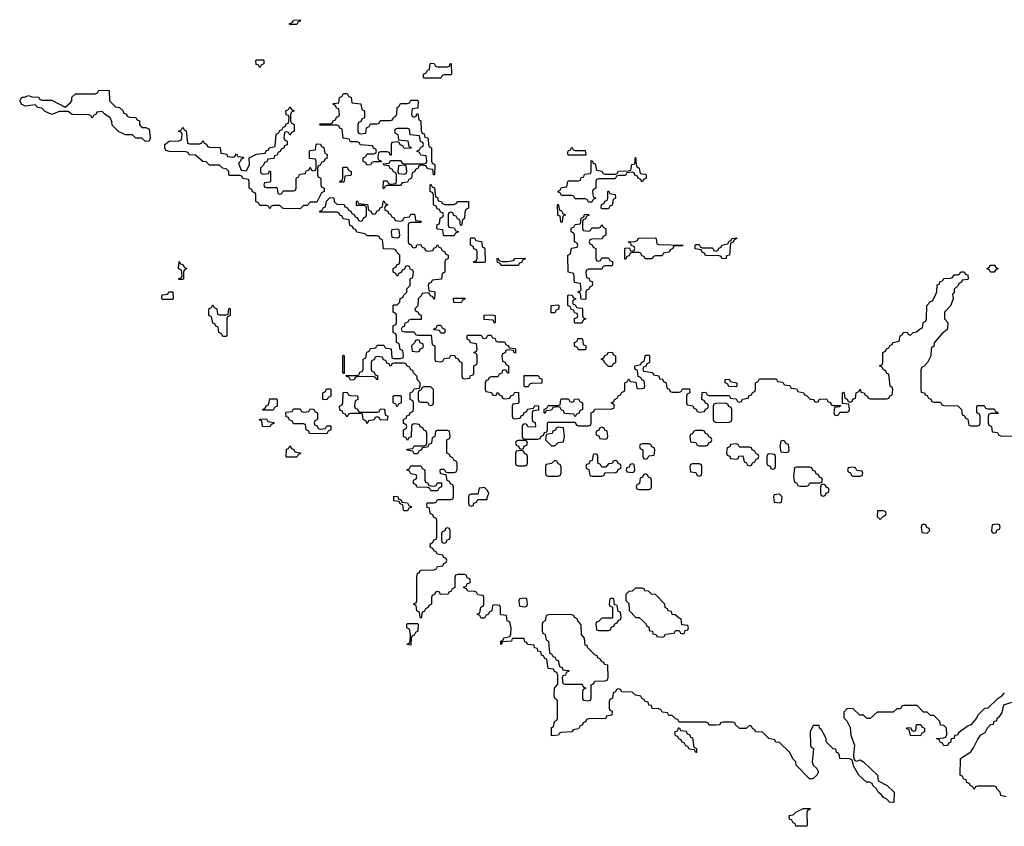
# Model space of a CAD drawing. Header units: inches. Extents: x 2777885 to 2884230, y 684484 to 829189.
# Tile 137 of 239: x 2813158 to 2819030, y 783866 to 788674. Entities that reach past the tile are written whole.
import ezdxf

# ---------------------------------------------------------------- set-up
doc = ezdxf.new("R2010")
doc.units = ezdxf.units.IN
doc.header["$MEASUREMENT"] = 0
doc.layers.add('C8718', color=7, linetype='Continuous')

msp = doc.modelspace()

# ---------------------------------------------------------------- linework, layer by layer
at = {"layer": 'C8718', "color": 6}
for points in [[(2814770, 788646), (2814766, 788650), (2814782, 788658), (2814790, 788672), (2814830, 788674), (2814830, 788666), (2814818, 788662), (2814810, 788646)], [(2814590, 788388), (2814582, 788402), (2814567.3, 788407.3), (2814566, 788430), (2814570, 788434), (2814610, 788434), (2814614, 788430), (2814614, 788410), (2814598, 788402)], [(2815650, 788394), (2815710, 788394), (2815722, 788398), (2815726, 788410), (2815732, 788412), (2815734, 788350), (2815730, 788346), (2815690, 788346), (2815678, 788342), (2815670, 788326), (2815570, 788326), (2815566, 788330), (2815566, 788350), (2815582, 788358), (2815590, 788374), (2815602, 788378), (2815606, 788410), (2815610, 788414), (2815630, 788412), (2815638, 788398)], [(2813908.4, 787948.4), (2813887.3, 787967.3), (2813850, 787968), (2813830, 787988), (2813790, 787988), (2813747.3, 788007.3), (2813710, 788046), (2813707.3, 788067.3), (2813698, 788090), (2813666, 788110), (2813650, 788126), (2813618, 788122), (2813614, 788110), (2813598, 788102), (2813590, 788088), (2813582, 788102), (2813570, 788106), (2813470, 788108.7), (2813447.3, 788127.3), (2813392.7, 788127.3), (2813350, 788108), (2813310, 788126), (2813290, 788146), (2813266, 788150), (2813250, 788166), (2813190, 788158), (2813170, 788168), (2813158, 788190), (2813170, 788212), (2813187.3, 788212.7), (2813210, 788222), (2813230, 788214), (2813271.6, 788211.6), (2813278, 788198), (2813290, 788194), (2813350, 788194), (2813430, 788152), (2813460.4, 788179.6), (2813468, 788190), (2813468.4, 788211.6), (2813490, 788232), (2813607.3, 788232.7), (2813622, 788238), (2813630, 788254), (2813691.6, 788251.6), (2813694, 788190), (2813730, 788154), (2813754, 788150), (2813772.7, 788132.7), (2813778, 788118), (2813794, 788110), (2813798, 788098), (2813812.7, 788092.7), (2813851.6, 788091.6), (2813858, 788078), (2813871.6, 788071.6), (2813872, 788050), (2813879.6, 788039.6), (2813890, 788032), (2813910, 788031.3), (2813930, 788022), (2813935.5, 787970), (2813930, 787949)], [(2815190, 787994), (2815222, 787998), (2815226, 788030), (2815242, 788038), (2815250, 788054), (2815290, 788054), (2815302, 788058), (2815306, 788070), (2815312.7, 788072.7), (2815370, 788074), (2815382, 788078), (2815388, 788092), (2815402, 788098), (2815407.3, 788112.7), (2815408.4, 788151.6), (2815422, 788158), (2815430, 788174), (2815470, 788174), (2815482, 788178), (2815490, 788194), (2815530, 788194), (2815534, 788190), (2815532.7, 788147.3), (2815498, 788142), (2815494, 788110), (2815498, 788098), (2815510, 788094), (2815522, 788098), (2815527.3, 788112.7), (2815532.7, 788112.7), (2815538, 788078), (2815551.1, 788071.1), (2815552.7, 788012.7), (2815558, 787998), (2815570, 787994), (2815574, 787974), (2815591.3, 787970), (2815598, 787918), (2815614, 787910), (2815614, 787830), (2815618, 787818), (2815634, 787810), (2815631.6, 787748.4), (2815626, 787750), (2815622, 787782), (2815590, 787786), (2815582, 787802), (2815550, 787806), (2815538, 787802), (2815534, 787790), (2815518, 787782), (2815512, 787768), (2815498, 787762), (2815494, 787730), (2815478, 787722), (2815470, 787706), (2815438, 787702), (2815430, 787686), (2815350, 787686), (2815338, 787682), (2815330, 787666), (2815326, 787670), (2815327.3, 787712.7), (2815350, 787714), (2815358, 787698), (2815370, 787694), (2815402, 787698), (2815406, 787710), (2815406, 787750), (2815402, 787762), (2815387.3, 787767.3), (2815382, 787782), (2815367.3, 787787.3), (2815362, 787802), (2815330, 787806), (2815326, 787814), (2815362, 787818), (2815370, 787834), (2815430, 787834), (2815438, 787818), (2815450, 787814), (2815570, 787814), (2815582, 787818), (2815586, 787830), (2815582, 787862), (2815550, 787866), (2815542, 787882), (2815526, 787890), (2815542, 787898), (2815550, 787914), (2815562, 787918), (2815566, 787930), (2815562, 787942), (2815548.4, 787948.4), (2815542, 787982), (2815487.3, 787987.3), (2815482, 788022), (2815470, 788026), (2815410, 788026), (2815398, 788022), (2815394, 788010), (2815398, 787998), (2815414, 787990), (2815418, 787958), (2815472.7, 787952.7), (2815478, 787918), (2815490, 787914), (2815492.7, 787907.3), (2815450, 787906), (2815442, 787922), (2815427.3, 787927.3), (2815422, 787942), (2815410, 787946), (2815378, 787942), (2815374, 787930), (2815372.7, 787867.3), (2815367.3, 787867.3), (2815362, 787882), (2815350, 787886), (2815310, 787886), (2815298, 787882), (2815294, 787850), (2815298, 787838), (2815312.7, 787832.7), (2815314, 787826), (2815270, 787826), (2815258, 787822), (2815250, 787808), (2815227.3, 787807.3), (2815222, 787822), (2815207.3, 787827.3), (2815206, 787850), (2815222, 787858), (2815230, 787874), (2815270, 787874), (2815282, 787878), (2815286, 787890), (2815282, 787902), (2815267.3, 787907.3), (2815262, 787922), (2815188.4, 787928.4), (2815182, 787942), (2815170, 787946), (2815130, 787946), (2815122, 787962), (2815087.3, 787967.3), (2815082, 788022), (2815068, 788028), (2815062, 788042), (2815050, 788046), (2814950, 788046), (2814946, 788050), (2814950, 788054), (2815010, 788054), (2815022, 788058), (2815028, 788072), (2815042, 788078), (2815047.3, 788092.7), (2815062, 788098), (2815066, 788110), (2815062, 788142), (2815047.3, 788147.3), (2815042, 788162), (2815026, 788170), (2815030, 788174), (2815062, 788178), (2815066, 788210), (2815082, 788218), (2815090, 788234), (2815110, 788234), (2815118, 788218), (2815134, 788210), (2815138, 788178), (2815192.7, 788172.7), (2815198, 788138), (2815214, 788130), (2815214, 788090), (2815198, 788082), (2815192.7, 788067.3), (2815178, 788062), (2815174, 788050), (2815174, 788010), (2815178, 787998)], [(2814770, 787986), (2814762, 788002), (2814750, 788006), (2814738, 788002), (2814734, 787970), (2814738, 787958), (2814754, 787950), (2814752.7, 787927.3), (2814738, 787922), (2814734, 787910), (2814718, 787902), (2814712, 787888), (2814698, 787882), (2814692.7, 787867.3), (2814678, 787862), (2814672.7, 787847.3), (2814638, 787842), (2814632.7, 787827.3), (2814618, 787822), (2814612.7, 787807.3), (2814594, 787790), (2814594, 787770), (2814598, 787758), (2814610, 787754), (2814642, 787758), (2814647.3, 787772.7), (2814654, 787770), (2814654, 787710), (2814650, 787706), (2814618, 787702), (2814614, 787690), (2814618, 787678), (2814630, 787674), (2814690, 787674), (2814694, 787670), (2814698, 787638), (2814710, 787634), (2814722, 787638), (2814730, 787654), (2814790, 787654), (2814802, 787658), (2814806, 787670), (2814806, 787730), (2814822, 787738), (2814827.3, 787752.7), (2814862, 787758), (2814867.3, 787772.7), (2814882, 787778), (2814890, 787794), (2814898, 787778), (2814910, 787774), (2814922, 787778), (2814926, 787790), (2814926, 787830), (2814922, 787842), (2814887.3, 787847.3), (2814886, 787890), (2814890, 787894), (2814922, 787898), (2814926, 787930), (2814930, 787934), (2814952.7, 787932.7), (2814958, 787918), (2814971.6, 787911.6), (2814978, 787878), (2814992, 787870), (2814990, 787846), (2814978, 787842), (2814974, 787830), (2814958, 787822), (2814950, 787806), (2814938, 787802), (2814934, 787790), (2814934, 787750), (2814938, 787738), (2814954, 787730), (2814954, 787690), (2814958, 787678), (2814974, 787670), (2814974, 787650), (2814958, 787642), (2814930, 787586), (2814890, 787586), (2814872.7, 787567.3), (2814850, 787566), (2814830, 787546), (2814730, 787548), (2814710, 787566), (2814670, 787566), (2814658, 787562), (2814650, 787546), (2814642, 787562), (2814630, 787566), (2814590, 787566), (2814582, 787582), (2814566, 787590), (2814566, 787630), (2814562, 787642), (2814547.3, 787647.3), (2814542, 787662), (2814526, 787670), (2814526, 787710), (2814522, 787722), (2814488, 787728), (2814482, 787742), (2814470, 787746), (2814410, 787746), (2814406, 787750), (2814406, 787770), (2814390, 787786), (2814368.4, 787788.4), (2814350, 787806), (2814290, 787806), (2814270, 787826), (2814250, 787828), (2814207.3, 787867.3), (2814168.4, 787868.4), (2814162, 787882), (2814147.3, 787887.3), (2814051.6, 787888.4), (2814030, 787895.3), (2814023.7, 787910), (2814023.7, 787930), (2814050, 787950.8), (2814108, 787952), (2814122, 787958), (2814126, 787990), (2814122, 788002), (2814106, 788010), (2814122, 788018), (2814130, 788034), (2814138, 788018), (2814151.6, 788011.6), (2814158, 787938), (2814170, 787934), (2814230, 787934), (2814242, 787938), (2814250, 787954), (2814258, 787938), (2814272.7, 787932.7), (2814278, 787918), (2814290, 787914), (2814352.7, 787912.7), (2814358, 787878), (2814392.7, 787872.7), (2814398, 787858), (2814430, 787854), (2814442, 787858), (2814450, 787874), (2814458, 787858), (2814490, 787854), (2814494, 787850), (2814478, 787842), (2814474, 787830), (2814462, 787818), (2814478, 787778), (2814510, 787774), (2814528, 787810), (2814526, 787850), (2814570, 787872), (2814622, 787878), (2814627.3, 787892.7), (2814642, 787898), (2814646, 787910), (2814682, 787918), (2814688.4, 787991.6), (2814702, 787998), (2814710, 788014), (2814722, 788018), (2814730, 788034), (2814742, 788038), (2814747.3, 788052.7), (2814762, 788058), (2814766, 788090), (2814762, 788102), (2814747.3, 788107.3), (2814746, 788130), (2814762, 788138), (2814770, 788154), (2814778, 788138), (2814794, 788130), (2814778, 788122), (2814774, 788110), (2814774, 788070), (2814778, 788058), (2814794, 788050), (2814794, 788010), (2814778, 788002)], [(2816470, 787894), (2816530, 787894), (2816534, 787870), (2816534, 787866), (2816530, 787866), (2816430, 787866), (2816426, 787870), (2816427.3, 787887.3), (2816430, 787894), (2816442, 787898), (2816450, 787914), (2816458, 787898)], [(2816872.7, 787707.3), (2816866, 787710), (2816862, 787722), (2816846, 787730), (2816842, 787742), (2816827.3, 787747.3), (2816822, 787762), (2816810, 787766), (2816778, 787762), (2816770, 787746), (2816730, 787746), (2816718, 787742), (2816710, 787726), (2816610, 787726), (2816598, 787722), (2816594, 787710), (2816594, 787670), (2816578, 787662), (2816574, 787650), (2816578, 787618), (2816594, 787610), (2816578, 787602), (2816570, 787586), (2816550, 787586), (2816542, 787602), (2816530, 787606), (2816470, 787606), (2816462, 787622), (2816450, 787626), (2816390, 787626), (2816382, 787642), (2816370, 787646), (2816368.4, 787651.6), (2816382, 787658), (2816390, 787674), (2816422, 787678), (2816426, 787710), (2816430, 787714), (2816490, 787714), (2816502, 787718), (2816507.3, 787732.7), (2816522, 787738), (2816527.3, 787752.7), (2816562, 787758), (2816566, 787770), (2816566, 787834), (2816574, 787830), (2816578, 787818), (2816590, 787814), (2816598, 787778), (2816630, 787772), (2816638, 787758), (2816650, 787754), (2816710, 787754), (2816722, 787758), (2816730, 787771.3), (2816787.3, 787772.7), (2816802, 787778), (2816808, 787810), (2816826, 787814), (2816830, 787854), (2816834, 787810), (2816838, 787798), (2816852, 787790), (2816858, 787758), (2816890, 787754), (2816894, 787750), (2816894, 787730), (2816878, 787722)], [(2815070, 787706), (2815066, 787710), (2815082, 787718), (2815086, 787730), (2815086, 787790), (2815090, 787794), (2815110, 787794), (2815118, 787778), (2815134, 787770), (2815134, 787750), (2815130, 787746), (2815098, 787742), (2815094, 787710), (2815090, 787706)], [(2815450, 787806), (2815418, 787802), (2815414, 787770), (2815418, 787758), (2815450, 787754), (2815462, 787758), (2815466, 787770), (2815462, 787802)], [(2815692.7, 787572.7), (2815747.3, 787572.7), (2815762, 787578), (2815770, 787591.3), (2815834, 787590), (2815834, 787550), (2815818, 787542), (2815812.7, 787527.3), (2815811.6, 787488.4), (2815798, 787482), (2815792.7, 787447.3), (2815786, 787450), (2815782, 787482), (2815768, 787488), (2815762, 787502), (2815747.3, 787507.3), (2815742, 787522), (2815730, 787526), (2815718, 787522), (2815714, 787510), (2815714, 787450), (2815718, 787438), (2815750, 787434), (2815758, 787418), (2815774, 787410), (2815758, 787402), (2815750, 787386), (2815690, 787386), (2815686, 787390), (2815682, 787422), (2815650, 787426), (2815646, 787430), (2815647.3, 787452.7), (2815662, 787458), (2815666, 787490), (2815682, 787498), (2815686, 787510), (2815682, 787522), (2815667.3, 787527.3), (2815662, 787542), (2815647.3, 787547.3), (2815642, 787562), (2815626, 787570), (2815626, 787630), (2815622, 787642), (2815606, 787650), (2815606, 787690), (2815610, 787694), (2815618, 787678), (2815631.6, 787671.6), (2815638, 787618), (2815650, 787614), (2815654, 787594), (2815674, 787590), (2815678, 787578)], [(2816630, 787546), (2816626, 787550), (2816627.3, 787572.7), (2816642, 787578), (2816647.3, 787592.7), (2816662, 787598), (2816666, 787610), (2816666, 787650), (2816670, 787654), (2816678, 787638), (2816710, 787632), (2816712, 787610), (2816698, 787602), (2816691.6, 787568.4), (2816678, 787562), (2816670, 787546)], [(2816390, 787466), (2816386, 787470), (2816382, 787502), (2816370, 787506), (2816367.3, 787512.7), (2816366, 787570), (2816370, 787574), (2816378, 787538), (2816390, 787534), (2816398, 787518), (2816414, 787510), (2816398, 787502), (2816394, 787470)], [(2816550, 787414), (2816562, 787418), (2816570, 787434), (2816610, 787434), (2816622, 787438), (2816630, 787454), (2816638, 787438), (2816654, 787430), (2816654, 787390), (2816638, 787382), (2816632.7, 787367.3), (2816570, 787366), (2816558, 787362), (2816554, 787350), (2816558, 787338), (2816572.7, 787332.7), (2816578, 787318), (2816594, 787310), (2816594, 787250), (2816598, 787238), (2816610, 787234), (2816622, 787238), (2816630, 787254), (2816670, 787254), (2816678, 787238), (2816692.7, 787232.7), (2816694, 787210), (2816690, 787206), (2816650, 787206), (2816638, 787202), (2816630, 787186), (2816550, 787186), (2816538, 787182), (2816534, 787170), (2816538, 787138), (2816552.7, 787132.7), (2816558, 787118), (2816572.7, 787112.7), (2816574, 787090), (2816558, 787082), (2816552.7, 787067.3), (2816538, 787062), (2816534, 787050), (2816534, 787010), (2816530, 787006), (2816507.3, 787007.3), (2816502, 787042), (2816486, 787050), (2816502, 787058), (2816506, 787070), (2816502, 787102), (2816467.3, 787107.3), (2816462, 787162), (2816428.4, 787168.4), (2816426, 787270), (2816442, 787278), (2816448, 787312), (2816482, 787318), (2816486, 787330), (2816482, 787342), (2816466, 787350), (2816466, 787390), (2816462, 787402), (2816446, 787410), (2816447.3, 787432.7), (2816462, 787438), (2816470, 787454), (2816502, 787458), (2816506, 787490), (2816522, 787498), (2816527.3, 787512.7), (2816550, 787514), (2816552.7, 787507.3), (2816538, 787502), (2816532.7, 787487.3), (2816518, 787482), (2816514, 787470), (2816514, 787430), (2816518, 787418)], [(2815410, 787426), (2815378, 787422), (2815374, 787410), (2815378, 787378), (2815410, 787374), (2815422, 787378), (2815426, 787390), (2815422, 787422)], [(2815930, 787226), (2815867.3, 787227.3), (2815867.3, 787232.7), (2815882, 787238), (2815886, 787250), (2815886, 787290), (2815882, 787302), (2815867.3, 787307.3), (2815862, 787322), (2815846, 787330), (2815846, 787370), (2815850, 787374), (2815870, 787374), (2815878, 787358), (2815911.6, 787351.6), (2815918, 787318), (2815930, 787314), (2815932.7, 787307.3), (2815934, 787230)], [(2816930, 787248), (2816888.4, 787248.4), (2816882, 787262), (2816867.3, 787267.3), (2816862, 787282), (2816850, 787286), (2816810, 787286), (2816798, 787282), (2816792.7, 787267.3), (2816778, 787262), (2816772.7, 787247.3), (2816767.3, 787247.3), (2816767.3, 787312.7), (2816794, 787314), (2816798, 787298), (2816810, 787294), (2816822, 787298), (2816826, 787310), (2816822, 787322), (2816806, 787326), (2816802, 787342), (2816786, 787350), (2816827.3, 787352.7), (2816842, 787358), (2816846, 787370), (2816852.7, 787372.7), (2816950, 787374), (2816954, 787370), (2816958, 787338), (2816970, 787334), (2817114, 787330), (2817110, 787326), (2817070, 787326), (2817058, 787322), (2817054, 787310), (2817038, 787302), (2817031.6, 787288.4), (2816998, 787282), (2816990, 787266), (2816950, 787266), (2816938, 787262)], [(2817370, 787249), (2817346, 787250), (2817342, 787262), (2817330, 787266), (2817248.4, 787268.4), (2817242, 787282), (2817226, 787290), (2817222, 787302), (2817187.3, 787307.3), (2817186, 787330), (2817190, 787334), (2817210, 787334), (2817218, 787318), (2817230, 787314), (2817290, 787314), (2817298, 787298), (2817310, 787294), (2817322, 787298), (2817328, 787312), (2817342, 787318), (2817346, 787330), (2817382, 787338), (2817390, 787354), (2817402, 787358), (2817406, 787370), (2817430, 787374), (2817434, 787370), (2817418, 787362), (2817412.7, 787347.3), (2817398, 787342), (2817392, 787270), (2817374, 787266)], [(2814110, 787126), (2814106, 787130), (2814122, 787138), (2814126, 787150), (2814122, 787182), (2814106, 787190), (2814110, 787232), (2814118, 787218), (2814132.7, 787212.7), (2814138, 787198), (2814154, 787190), (2814138, 787182), (2814134, 787170), (2814134, 787130), (2814130, 787126)], [(2816130, 787208), (2816028.9, 787208.9), (2816022, 787222), (2816007.3, 787227.3), (2816006, 787250), (2816010, 787252), (2816018, 787238), (2816032.7, 787232.7), (2816070, 787232), (2816102, 787238), (2816110, 787251.3), (2816172.7, 787252.7), (2816170, 787246), (2816158, 787242), (2816150, 787226), (2816138, 787222)], [(2818948.4, 787168.4), (2818942, 787182), (2818926, 787190), (2818942, 787198), (2818946, 787210), (2818974, 787210), (2818978, 787198), (2818994, 787190), (2818978, 787182), (2818970, 787168.7)], [(2814010, 787006), (2814006, 787010), (2814006, 787030), (2814010, 787034), (2814042, 787038), (2814048.4, 787051.6), (2814071.6, 787051.6), (2814074, 787010), (2814070, 787006)], [(2816470, 786866), (2816466, 786870), (2816467.3, 786892.7), (2816482, 786898), (2816486, 786910), (2816482, 786922), (2816467.3, 786927.3), (2816462, 786942), (2816447.3, 786947.3), (2816442, 786962), (2816426, 786970), (2816426, 787030), (2816430, 787034), (2816452.7, 787032.7), (2816458, 787018), (2816474, 787010), (2816458, 787002), (2816454, 786990), (2816458, 786978), (2816472.7, 786972.7), (2816478, 786958), (2816510, 786954), (2816514, 786950), (2816514, 786910), (2816518, 786898), (2816534, 786890), (2816518, 786882), (2816510, 786866)], [(2814350, 786914), (2814390, 786914), (2814402, 786918), (2814406, 786950), (2814410, 786954), (2814414, 786950), (2814414, 786910), (2814398, 786902), (2814394, 786890), (2814394, 786790), (2814390, 786786), (2814370, 786786), (2814362, 786802), (2814346, 786810), (2814342, 786842), (2814328, 786848), (2814322, 786862), (2814310, 786866), (2814302, 786902), (2814286, 786910), (2814286, 786950), (2814302, 786958), (2814310, 786974), (2814318, 786958), (2814334, 786950), (2814338, 786918)], [(2815790, 786986), (2815747.3, 786987.3), (2815746, 787014), (2815814, 787014), (2815810, 787006), (2815798, 787002)], [(2816350, 786926), (2816327.3, 786927.3), (2816328, 786970), (2816370, 786974), (2816374, 786970), (2816374, 786950), (2816358, 786942)], [(2815990, 786866), (2815982, 786882), (2815927.3, 786887.3), (2815927.3, 786912.7), (2815970, 786914), (2815994, 786910), (2815994, 786870)], [(2815670, 786806), (2815662, 786822), (2815630, 786826), (2815626, 786830), (2815642, 786838), (2815650, 786854), (2815670, 786854), (2815678, 786838), (2815694, 786830), (2815694, 786810), (2815690, 786806)], [(2815530, 786766), (2815518, 786762), (2815512.7, 786747.3), (2815494, 786730), (2815498, 786698), (2815530, 786694), (2815542, 786698), (2815547.3, 786712.7), (2815562, 786718), (2815566, 786730), (2815562, 786742), (2815547.3, 786747.3), (2815542, 786762)], [(2816490, 786706), (2816482, 786722), (2816467.3, 786727.3), (2816466, 786750), (2816482, 786758), (2816487.3, 786772.7), (2816510, 786774), (2816514, 786770), (2816518, 786738), (2816534, 786730), (2816534, 786710), (2816530, 786706)], [(2815090, 786566), (2815086, 786570), (2815086, 786670), (2815090, 786674), (2815094, 786670), (2815094, 786566)], [(2816670, 786606), (2816646, 786630), (2816642, 786642), (2816626, 786650), (2816642, 786658), (2816646, 786670), (2816662, 786678), (2816670, 786692), (2816694, 786690), (2816698, 786678), (2816712, 786670), (2816711.6, 786628.4), (2816698, 786622), (2816690, 786606)], [(2816170, 786486), (2816166, 786490), (2816167.3, 786552.7), (2816250, 786554), (2816258, 786538), (2816272.7, 786532.7), (2816272.7, 786507.3), (2816210, 786506), (2816198, 786502), (2816190, 786486)], [(2817430, 786486), (2817387.3, 786487.3), (2817382, 786502), (2817366, 786510), (2817366, 786530), (2817390, 786532), (2817398, 786518), (2817434, 786510), (2817434, 786490)], [(2814990, 786408), (2814966, 786410), (2814966, 786450), (2814982, 786458), (2814987.3, 786472.7), (2815010, 786474), (2815014, 786470), (2815014, 786430), (2814998, 786422)], [(2815190, 786334), (2815290, 786334), (2815302, 786338), (2815310, 786354), (2815332.7, 786352.7), (2815338, 786318), (2815354, 786310), (2815350, 786286), (2815308.4, 786288.4), (2815302, 786302), (2815290, 786306), (2815278, 786302), (2815271.6, 786288.4), (2815238, 786282), (2815230, 786266), (2815222, 786282), (2815206, 786290), (2815202, 786322), (2815190, 786326), (2815130, 786326), (2815118, 786322), (2815110, 786306), (2815102, 786322), (2815087.3, 786327.3), (2815082, 786342), (2815067.3, 786347.3), (2815066, 786370), (2815082, 786378), (2815086, 786390), (2815087.3, 786452.7), (2815110, 786454), (2815118, 786438), (2815130, 786434), (2815172.7, 786432.7), (2815174, 786410), (2815158, 786402), (2815154, 786370), (2815158, 786358), (2815172.7, 786352.7), (2815178, 786338)], [(2815610, 786486), (2815570, 786486), (2815558, 786482), (2815552.7, 786467.3), (2815538, 786462), (2815534, 786450), (2815534, 786410), (2815538, 786398), (2815550, 786394), (2815590, 786394), (2815598, 786378), (2815610, 786374), (2815622, 786378), (2815626, 786390), (2815626, 786470)], [(2814610, 786346), (2814606, 786350), (2814622, 786358), (2814627.3, 786372.7), (2814642, 786378), (2814650, 786414), (2814690, 786414), (2814694, 786410), (2814694, 786370), (2814678, 786362), (2814670, 786346)], [(2815410, 786366), (2815402, 786382), (2815386, 786390), (2815386, 786430), (2815390, 786434), (2815430, 786434), (2815434, 786430), (2815434, 786390), (2815418, 786382)], [(2816470, 786306), (2816462, 786322), (2816407.3, 786327.3), (2816402, 786342), (2816390, 786346), (2816382, 786362), (2816370, 786366), (2816338, 786362), (2816330, 786346), (2816298, 786342), (2816290, 786326), (2816286, 786330), (2816286, 786350), (2816302, 786358), (2816310, 786374), (2816370, 786374), (2816382, 786378), (2816386, 786410), (2816390, 786414), (2816430, 786414), (2816438, 786398), (2816450, 786394), (2816462, 786398), (2816467.3, 786412.7), (2816490, 786414), (2816498, 786398), (2816514, 786390), (2816514, 786350), (2816498, 786342), (2816492.7, 786327.3), (2816478, 786322)], [(2817367.3, 786387.3), (2817310, 786386), (2817298, 786382), (2817294, 786370), (2817294, 786290), (2817298, 786278), (2817312.7, 786272.7), (2817390, 786274), (2817402, 786278), (2817406, 786290), (2817406, 786350), (2817402, 786362), (2817388, 786368), (2817382, 786382)], [(2814950, 786234), (2814982, 786238), (2814990, 786254), (2815012.7, 786252.7), (2815014, 786230), (2814998, 786222), (2814990, 786206), (2814887.3, 786207.3), (2814882, 786222), (2814866, 786230), (2814862, 786262), (2814850, 786266), (2814790, 786266), (2814782, 786282), (2814767.3, 786287.3), (2814762, 786302), (2814747.3, 786307.3), (2814746, 786330), (2814750, 786334), (2814782, 786338), (2814790, 786354), (2814830, 786354), (2814838, 786338), (2814850, 786334), (2814882, 786338), (2814890, 786354), (2814912.7, 786352.7), (2814918, 786338), (2814934, 786330), (2814934, 786290), (2814918, 786282), (2814914, 786270), (2814918, 786258), (2814932.7, 786252.7), (2814938, 786238)], [(2814650, 786248), (2814606, 786250), (2814602, 786282), (2814590, 786286), (2814587.3, 786292.7), (2814630, 786294), (2814638, 786278), (2814672.7, 786272.7), (2814672.7, 786267.3), (2814658, 786262)], [(2816370, 786246), (2816358, 786242), (2816352.7, 786227.3), (2816338, 786222), (2816332.7, 786207.3), (2816298, 786202), (2816294, 786170), (2816330, 786134), (2816350, 786134), (2816370, 786154), (2816402, 786158), (2816408, 786190), (2816402, 786242)], [(2816630, 786246), (2816618, 786242), (2816612.7, 786227.3), (2816598, 786222), (2816594, 786210), (2816598, 786198), (2816612.7, 786192.7), (2816618, 786178), (2816650, 786174), (2816662, 786178), (2816666, 786190), (2816662, 786222), (2816647.3, 786227.3), (2816642, 786242)], [(2817230, 786226), (2817190, 786226), (2817178, 786222), (2817172.7, 786207.3), (2817158, 786202), (2817154, 786190), (2817158, 786158), (2817190, 786154), (2817198, 786138), (2817210, 786134), (2817250, 786134), (2817262, 786138), (2817267.3, 786152.7), (2817282, 786158), (2817286, 786170), (2817282, 786182), (2817267.3, 786187.3), (2817262, 786202), (2817247.3, 786207.3), (2817242, 786222)], [(2816170, 786166), (2816130, 786166), (2816118, 786162), (2816114, 786150), (2816118, 786138), (2816132.7, 786132.7), (2816138, 786118), (2816150, 786114), (2816162, 786118), (2816167.3, 786132.7), (2816182, 786138), (2816186, 786150), (2816182, 786162)], [(2816910, 786146), (2816870, 786146), (2816858, 786142), (2816854, 786130), (2816858, 786118), (2816874, 786110), (2816874, 786070), (2816878, 786058), (2816890, 786054), (2816902, 786058), (2816910, 786074), (2816942, 786078), (2816946, 786110), (2816942, 786122), (2816927.3, 786127.3), (2816922, 786142)], [(2817430, 786146), (2817398, 786142), (2817392.7, 786127.3), (2817378, 786122), (2817374, 786090), (2817378, 786078), (2817392.7, 786072.7), (2817398, 786058), (2817430, 786054), (2817442, 786058), (2817447.3, 786072.7), (2817470, 786074), (2817478, 786038), (2817490, 786034), (2817498, 786018), (2817510, 786014), (2817522, 786018), (2817528, 786032), (2817542, 786038), (2817550, 786054), (2817562, 786058), (2817566, 786070), (2817562, 786082), (2817550, 786086), (2817542, 786102), (2817526, 786110), (2817522, 786122), (2817510, 786126), (2817450, 786126), (2817442, 786142)], [(2817710, 786166), (2817698, 786162), (2817692, 786130), (2817698, 786098), (2817730, 786094), (2817742, 786098), (2817746, 786110), (2817742, 786142), (2817728, 786148), (2817722, 786162)], [(2814810, 786066), (2814747.3, 786067.3), (2814750, 786114), (2814762, 786118), (2814770, 786134), (2814778, 786118), (2814792.7, 786112.7), (2814798, 786098), (2814832.7, 786092.7), (2814830, 786086), (2814818, 786082)], [(2816150, 786106), (2816118, 786102), (2816114, 786090), (2816114, 786030), (2816118, 786018), (2816130, 786014), (2816170, 786014), (2816182, 786018), (2816186, 786030), (2816186, 786070), (2816182, 786082), (2816168, 786088), (2816162, 786102)], [(2816590, 786086), (2816578, 786082), (2816572.7, 786047.3), (2816558, 786042), (2816552.7, 786027.3), (2816538, 786022), (2816534, 786010), (2816538, 785998), (2816552.7, 785992.7), (2816558, 785958), (2816570, 785954), (2816630, 785954), (2816642, 785958), (2816650, 785974), (2816707.3, 785972.7), (2816722, 785978), (2816728, 785992), (2816742, 785998), (2816746, 786010), (2816742, 786022), (2816728, 786028), (2816722, 786042), (2816710, 786046), (2816698, 786042), (2816691.6, 786028.4), (2816670, 786026), (2816652.7, 786007.3), (2816630, 786006), (2816622, 786022), (2816606, 786030), (2816606, 786070), (2816602, 786082)], [(2817630, 786086), (2817618, 786082), (2817614, 786070), (2817614, 786030), (2817618, 786018), (2817632.7, 786012.7), (2817638, 785998), (2817650, 785994), (2817662, 785998), (2817666, 786010), (2817666, 786070), (2817662, 786082)], [(2816350, 786046), (2816330, 786028), (2816298, 786022), (2816294, 786010), (2816294, 785970), (2816298, 785958), (2816310, 785954), (2816370, 785954), (2816382, 785958), (2816387.3, 785972.7), (2816387.3, 786007.3), (2816382, 786022), (2816370, 786026), (2816362, 786042)], [(2815630, 785894), (2815642, 785898), (2815650, 785914), (2815672.7, 785912.7), (2815674, 785890), (2815658, 785882), (2815650, 785866), (2815610, 785866), (2815602, 785882), (2815590, 785886), (2815527.3, 785887.3), (2815522, 785902), (2815506, 785910), (2815506, 785930), (2815522, 785938), (2815526, 785950), (2815522, 785962), (2815490, 785966), (2815482, 785982), (2815466, 785990), (2815482, 785998), (2815490, 786014), (2815550, 786014), (2815558, 785998), (2815574, 785990), (2815574, 785930), (2815578, 785918), (2815592, 785912), (2815598, 785898)], [(2816810, 786026), (2816798, 786022), (2816792.7, 786007.3), (2816778, 786002), (2816774, 785990), (2816778, 785978), (2816810, 785974), (2816822, 785978), (2816826, 785990), (2816822, 786022)], [(2817210, 786026), (2817170, 786026), (2817158, 786022), (2817154, 786010), (2817158, 785978), (2817190, 785974), (2817198, 785958), (2817210, 785954), (2817222, 785958), (2817226, 785970), (2817226, 786010), (2817222, 786022)], [(2817870, 786006), (2817790, 786006), (2817778, 786002), (2817772, 785950), (2817778, 785918), (2817790, 785914), (2817798, 785898), (2817812.7, 785892.7), (2817850, 785894), (2817862, 785898), (2817870, 785914), (2817930, 785914), (2817942, 785918), (2817946, 785930), (2817942, 785942), (2817927.3, 785947.3), (2817922, 785962), (2817907.3, 785967.3), (2817902, 785982), (2817887.3, 785987.3), (2817882, 786002)], [(2818130, 786006), (2818098, 786002), (2818094, 785990), (2818098, 785978), (2818112.7, 785972.7), (2818118, 785958), (2818130, 785954), (2818170, 785954), (2818182, 785958), (2818186, 785970), (2818182, 785982), (2818150, 785986), (2818142, 786002)], [(2816890, 785966), (2816878, 785962), (2816872.7, 785947.3), (2816858, 785942), (2816854, 785910), (2816838, 785902), (2816834, 785890), (2816838, 785878), (2816850, 785874), (2816910, 785874), (2816922, 785878), (2816926, 785890), (2816926, 785930), (2816922, 785942), (2816907.3, 785947.3), (2816902, 785962)], [(2815930, 785886), (2815898, 785882), (2815890, 785846), (2815850, 785846), (2815838, 785842), (2815834, 785830), (2815834, 785790), (2815838, 785778), (2815850, 785774), (2815862, 785778), (2815867.3, 785792.7), (2815882, 785798), (2815890, 785814), (2815946, 785814), (2815946, 785826), (2815955.3, 785850), (2815948.4, 785868.4)], [(2817950, 785906), (2817938, 785902), (2817934, 785890), (2817934, 785850), (2817938, 785838), (2817950, 785834), (2817962, 785838), (2817967.3, 785852.7), (2817982, 785858), (2817986, 785870), (2817982, 785882), (2817967.3, 785887.3), (2817962, 785902)], [(2815450, 785746), (2815446, 785750), (2815442, 785782), (2815428, 785788), (2815422, 785802), (2815390, 785806), (2815390, 785834), (2815412.7, 785832.7), (2815418, 785818), (2815432, 785812), (2815438, 785798), (2815470, 785794), (2815478, 785778), (2815492.7, 785772.7), (2815492.7, 785767.3), (2815478, 785762), (2815470, 785746)], [(2817690, 785846), (2817658, 785842), (2817654, 785830), (2817658, 785798), (2817690, 785794), (2817702, 785798), (2817706, 785830)], [(2818307.3, 785747.3), (2818274, 785746), (2818272.7, 785712.7), (2818290, 785694), (2818310, 785714), (2818322, 785718), (2818326, 785730), (2818322, 785742)], [(2815710, 785646), (2815698, 785642), (2815692.7, 785627.3), (2815678, 785622), (2815674, 785610), (2815674, 785570), (2815678, 785558), (2815690, 785554), (2815702, 785558), (2815707.3, 785572.7), (2815722, 785578), (2815726, 785590), (2815726, 785630), (2815722, 785642)], [(2818550, 785666), (2818538, 785662), (2818534, 785650), (2818538, 785618), (2818570, 785614), (2818586, 785630), (2818582, 785642), (2818567.3, 785647.3), (2818562, 785662)], [(2818990, 785666), (2818958, 785662), (2818954, 785630), (2818958, 785618), (2818970, 785614), (2818982, 785618), (2818987.3, 785632.7), (2819002, 785638), (2819006, 785650), (2819002, 785662)], [(2816870, 785286), (2816830, 785286), (2816810, 785268), (2816790, 785266), (2816772.7, 785247.3), (2816772, 785230), (2816772.7, 785212.7), (2816790, 785194), (2816792, 785152), (2816831.6, 785111.6), (2816852, 785110), (2816874, 785090), (2816894, 785070), (2816898, 785058), (2816910, 785054), (2816912.7, 785032.7), (2816932, 785030), (2816934, 785014), (2816954, 785010), (2816958, 784998), (2816990, 784994), (2817002, 784998), (2817010, 785012), (2817062, 785018), (2817070, 785034), (2817090, 785034), (2817098, 785018), (2817110, 785014), (2817122, 785018), (2817127.3, 785032.7), (2817142, 785038), (2817146, 785050), (2817142, 785062), (2817107.3, 785067.3), (2817102, 785102), (2817090, 785106), (2817067.3, 785127.3), (2817050, 785128), (2817046, 785146), (2817026, 785150), (2817022, 785162), (2817008, 785170), (2817006, 785190), (2816950, 785248), (2816926, 785250), (2816907.3, 785267.3), (2816886, 785270), (2816882, 785282)], [(2816170, 785226), (2816138, 785222), (2816134, 785210), (2816138, 785178), (2816170, 785174), (2816182, 785178), (2816186, 785190), (2816182, 785222)], [(2816690, 785226), (2816678, 785222), (2816674, 785190), (2816678, 785178), (2816694, 785174), (2816692.7, 785107.3), (2816630, 785106), (2816610, 785086), (2816598, 785082), (2816594, 785070), (2816598, 785038), (2816612.7, 785032.7), (2816670, 785034), (2816682, 785038), (2816687.3, 785052.7), (2816702, 785058), (2816707.3, 785072.7), (2816722, 785078), (2816727.3, 785092.7), (2816742, 785098), (2816746, 785110), (2816742, 785142), (2816727.3, 785147.3), (2816722, 785182), (2816706, 785186), (2816702, 785222)], [(2816350, 785128), (2816312.7, 785127.3), (2816298, 785122), (2816292, 785090), (2816278, 785082), (2816274, 785070), (2816274, 785030), (2816278, 785018), (2816292, 785010), (2816298, 784978), (2816312, 784970), (2816318, 784898), (2816330, 784894), (2816338, 784878), (2816350, 784874), (2816358, 784858), (2816370, 784854), (2816378, 784818), (2816392.7, 784812.7), (2816398, 784798), (2816430, 784794), (2816434, 784790), (2816418, 784782), (2816412.7, 784767.3), (2816398, 784762), (2816394, 784750), (2816398, 784718), (2816410, 784714), (2816512.7, 784712.7), (2816518, 784698), (2816534, 784690), (2816518, 784682), (2816514, 784670), (2816514, 784630), (2816518, 784618), (2816550, 784614), (2816562, 784618), (2816566, 784630), (2816566, 784710), (2816582, 784718), (2816588.9, 784731.1), (2816647.3, 784732.7), (2816662, 784738), (2816667.3, 784752.7), (2816666, 784826), (2816646, 784830), (2816642, 784842), (2816628, 784848), (2816622, 784862), (2816606, 784870), (2816602, 784882), (2816588, 784888), (2816546, 784930), (2816542, 784942), (2816530, 784946), (2816527.3, 784987.3), (2816508.7, 785010), (2816507.3, 785067.3), (2816486, 785090), (2816482, 785102), (2816466, 785110), (2816462, 785122), (2816450, 785126)], [(2815490, 784946), (2815468.7, 784948.7), (2815470, 784954), (2815482, 784958), (2815487.3, 784972.7), (2815488, 785010), (2815482, 785042), (2815466, 785050), (2815466, 785070), (2815470, 785074), (2815530, 785074), (2815534, 785070), (2815532, 785030), (2815518, 785022), (2815510, 785006), (2815498, 785002), (2815492.7, 784987.3)], [(2817190, 784306), (2817182, 784322), (2817150, 784326), (2817142, 784342), (2817130, 784346), (2817122, 784362), (2817106, 784370), (2817102, 784382), (2817088, 784388), (2817082, 784402), (2817070, 784406), (2817066, 784430), (2817082, 784438), (2817087.3, 784452.7), (2817092.7, 784452.7), (2817098, 784438), (2817132.7, 784432.7), (2817138, 784418), (2817152.7, 784412.7), (2817158, 784398), (2817170, 784394), (2817178, 784338), (2817194, 784330), (2817194, 784306)], [(2818530, 784406), (2818470, 784408), (2818462, 784442), (2818450, 784446), (2818447.3, 784452.7), (2818470, 784454), (2818478, 784438), (2818490, 784434), (2818502, 784438), (2818507.3, 784472.7), (2818532.7, 784472.7), (2818538, 784458), (2818554, 784450), (2818554, 784430), (2818538, 784422)], [(2817850, 783866), (2817787.3, 783867.3), (2817782, 783882), (2817770, 783886), (2817762, 783902), (2817748.4, 783908.4), (2817746, 783930), (2817770, 783934), (2817786, 783950), (2817830, 783972), (2817872.7, 783972.7), (2817870, 783966), (2817858, 783962), (2817852.7, 783947.3), (2817854, 783870)]]:
    msp.add_lwpolyline(points, close=True, dxfattribs=at)
for points in [[(2819030, 784662), (2819010, 784638), (2818991.6, 784628.4), (2818932, 784570), (2818912, 784568), (2818871.3, 784528.7), (2818864.7, 784510), (2818830.7, 784470), (2818815.2, 784464.8), (2818756.9, 784423.1), (2818750, 784409), (2818732, 784408), (2818731, 784390), (2818712.7, 784387.3), (2818710, 784366), (2818698, 784362), (2818694, 784350), (2818687.3, 784347.3), (2818670, 784346), (2818662, 784362), (2818650, 784366), (2818642, 784382), (2818626, 784390), (2818667.3, 784392.7), (2818682, 784398), (2818687.3, 784412.7), (2818686, 784450), (2818670, 784466), (2818648.9, 784468.9), (2818646, 784490), (2818610, 784526), (2818590, 784526), (2818570, 784546), (2818547.3, 784547.3), (2818510, 784586), (2818430, 784586), (2818418, 784582), (2818410, 784566), (2818390, 784566), (2818367.3, 784547.3), (2818272.7, 784547.3), (2818230, 784508), (2818209.3, 784509.3), (2818190, 784528), (2818169.1, 784529.1), (2818127.3, 784567.3), (2818090, 784566), (2818072.7, 784547.3), (2818072.7, 784512.7), (2818090, 784494), (2818110, 784454), (2818114.8, 784410), (2818136, 784350), (2818131.3, 784290), (2818132, 784272), (2818138, 784258), (2818150, 784254), (2818170, 784262), (2818190.9, 784250.9), (2818274, 784170), (2818278, 784138), (2818332, 784110), (2818374, 784070), (2818371.3, 784010), (2818368.4, 784008.4), (2818346, 784010), (2818328.7, 784028.7), (2818310, 784038), (2818296.5, 784056.5), (2818278, 784070), (2818268.7, 784088.7), (2818246, 784110), (2818242, 784122), (2818228.4, 784128.4), (2818208, 784130), (2818162, 784170), (2818130, 784226), (2818122, 784262), (2818107.3, 784267.3), (2818048.7, 784270), (2818048, 784288), (2818042, 784302), (2818030, 784306), (2818026, 784326), (2818010, 784328), (2817968, 784370), (2817967.3, 784387.3), (2817958, 784410), (2817940.4, 784440.4), (2817928, 784450), (2817926, 784466), (2817890, 784466), (2817871.3, 784430), (2817874, 784350), (2817878, 784338), (2817891.3, 784330), (2817884.7, 784250), (2817891, 784230), (2817911.3, 784210), (2817922, 784190), (2817912, 784170), (2817888.4, 784148.4), (2817868.9, 784148.9), (2817788, 784230), (2817786, 784250), (2817770, 784266), (2817748.4, 784308.4), (2817690, 784366), (2817668.4, 784368.4), (2817662, 784382), (2817626, 784390), (2817587.3, 784427.3), (2817546, 784430), (2817542, 784442), (2817528, 784448), (2817522, 784462), (2817510, 784466), (2817491.3, 784448.7), (2817450, 784448), (2817426, 784470), (2817422, 784482), (2817407.3, 784487.3), (2817352.7, 784487.3), (2817338, 784482), (2817334, 784470), (2817310, 784468), (2817270, 784468), (2817262, 784482), (2817250, 784486), (2817090, 784486), (2817082, 784502), (2817070, 784506), (2817050, 784526), (2817030, 784526), (2817022, 784542), (2816990, 784546), (2816982, 784562), (2816970, 784566), (2816930, 784568), (2816926, 784586), (2816910, 784588), (2816906, 784606), (2816886, 784610), (2816882, 784622), (2816870, 784626), (2816862, 784642), (2816830, 784648), (2816810, 784666), (2816748.4, 784668.4), (2816742, 784682), (2816730, 784686), (2816718, 784682), (2816712, 784668), (2816698, 784662), (2816694, 784630), (2816678, 784622), (2816674, 784610), (2816674, 784570), (2816678, 784558), (2816691.6, 784551.6), (2816690, 784528), (2816658, 784522), (2816654, 784510), (2816650.9, 784509.1), (2816552.7, 784507.3), (2816538, 784502), (2816534, 784490), (2816518, 784482), (2816514, 784470), (2816498, 784462), (2816490, 784446), (2816458, 784442), (2816451.6, 784428.4), (2816390, 784426), (2816378, 784422), (2816371.1, 784408.9), (2816330, 784406), (2816330, 784454), (2816342, 784458), (2816348, 784490), (2816362, 784498), (2816366, 784510), (2816366, 784610), (2816362, 784622), (2816348, 784630), (2816346, 784650), (2816348, 784690), (2816367.3, 784712.7), (2816367.3, 784767.3), (2816362, 784782), (2816348, 784788), (2816342, 784802), (2816310, 784806), (2816302, 784862), (2816290, 784866), (2816282, 784882), (2816270, 784886), (2816266, 784906), (2816248, 784910), (2816246, 784926), (2816228, 784930), (2816226, 784946), (2816186, 784950), (2816182, 784962), (2816170, 784966), (2816166, 784986), (2816094, 784986), (2816092, 784970), (2816034, 784966), (2816034, 784954), (2816028, 784950), (2816028, 784970), (2816042, 784978), (2816046, 784990), (2816082, 784998), (2816088, 785012), (2816088.4, 785048.4), (2816082, 785082), (2816066, 785090), (2816062, 785122), (2816030, 785126), (2816026, 785130), (2816026, 785170), (2816022, 785182), (2815990, 785186), (2815978, 785182), (2815974, 785150), (2815958, 785142), (2815954, 785130), (2815938, 785122), (2815930, 785106), (2815910, 785106), (2815902, 785122), (2815886, 785130), (2815902, 785138), (2815908.4, 785171.6), (2815922, 785178), (2815926, 785190), (2815926, 785230), (2815922, 785242), (2815890, 785246), (2815882, 785262), (2815870, 785266), (2815830, 785268), (2815822, 785282), (2815807.3, 785287.3), (2815807.3, 785292.7), (2815822, 785298), (2815827.3, 785312.7), (2815842, 785318), (2815846, 785330), (2815842, 785342), (2815827.3, 785347.3), (2815822, 785362), (2815810, 785366), (2815770, 785366), (2815758, 785362), (2815754, 785350), (2815754, 785290), (2815738, 785282), (2815730, 785266), (2815718, 785262), (2815714, 785250), (2815668, 785248), (2815662, 785262), (2815650, 785266), (2815638, 785262), (2815632.7, 785247.3), (2815618, 785242), (2815614, 785230), (2815614, 785190), (2815598, 785182), (2815594, 785170), (2815578, 785162), (2815570, 785146), (2815558, 785142), (2815552.7, 785107.3), (2815546, 785110), (2815542, 785142), (2815526, 785150), (2815522, 785182), (2815508.7, 785188.7), (2815510, 785194), (2815522, 785198), (2815526, 785210), (2815526, 785350), (2815530, 785374), (2815542, 785378), (2815546, 785390), (2815552.7, 785392.7), (2815630, 785394), (2815642, 785398), (2815650, 785414), (2815682, 785418), (2815687.3, 785432.7), (2815702, 785438), (2815706, 785450), (2815702, 785462), (2815687.3, 785467.3), (2815682, 785482), (2815647.3, 785487.3), (2815642, 785502), (2815627.3, 785507.3), (2815622, 785522), (2815606, 785530), (2815607.3, 785552.7), (2815622, 785558), (2815627.3, 785572.7), (2815642, 785578), (2815646, 785590), (2815646, 785690), (2815642, 785702), (2815627.3, 785707.3), (2815622, 785722), (2815606, 785730), (2815602, 785762), (2815587.3, 785767.3), (2815586, 785790), (2815590, 785794), (2815630, 785794), (2815642, 785798), (2815650, 785814), (2815730, 785814), (2815742, 785818), (2815746, 785830), (2815746, 785890), (2815742, 785902), (2815727.3, 785907.3), (2815722, 785922), (2815707.3, 785927.3), (2815702, 785962), (2815667.3, 785967.3), (2815666, 785990), (2815670, 785994), (2815690, 785994), (2815698, 785978), (2815710, 785974), (2815750, 785974), (2815762, 785978), (2815766, 785990), (2815766, 786030), (2815762, 786042), (2815750, 786046), (2815742, 786062), (2815726, 786070), (2815722, 786082), (2815706, 786090), (2815706, 786170), (2815722, 786178), (2815726, 786190), (2815722, 786222), (2815710, 786226), (2815650, 786226), (2815638, 786222), (2815634, 786190), (2815618, 786182), (2815614, 786150), (2815598, 786142), (2815590, 786126), (2815558, 786122), (2815554, 786110), (2815538, 786102), (2815530, 786086), (2815510, 786086), (2815502, 786102), (2815467.3, 786107.3), (2815470, 786114), (2815502, 786118), (2815510, 786134), (2815570, 786134), (2815582, 786138), (2815586, 786150), (2815586, 786210), (2815582, 786222), (2815567.3, 786227.3), (2815562, 786242), (2815547.3, 786247.3), (2815542, 786262), (2815510, 786266), (2815498, 786262), (2815494, 786250), (2815492.7, 786187.3), (2815478, 786182), (2815470, 786166), (2815462, 786182), (2815446, 786190), (2815446, 786230), (2815462, 786238), (2815466, 786250), (2815462, 786262), (2815447.3, 786267.3), (2815446, 786290), (2815462, 786298), (2815467.3, 786312.7), (2815482, 786318), (2815487.3, 786332.7), (2815502, 786338), (2815506, 786350), (2815506, 786390), (2815502, 786402), (2815486, 786410), (2815486, 786450), (2815502, 786458), (2815510, 786474), (2815542, 786478), (2815546, 786490), (2815546, 786510), (2815528.7, 786528.7), (2815528, 786548), (2815506, 786570), (2815502, 786582), (2815490, 786586), (2815482, 786602), (2815466, 786610), (2815462, 786622), (2815450, 786626), (2815390, 786626), (2815378, 786622), (2815374, 786610), (2815368, 786608), (2815362, 786622), (2815347.3, 786627.3), (2815342, 786642), (2815327.3, 786647.3), (2815322, 786662), (2815290, 786666), (2815278, 786662), (2815272.7, 786647.3), (2815258, 786642), (2815254, 786630), (2815254, 786590), (2815258, 786578), (2815272.7, 786572.7), (2815278, 786558), (2815292.7, 786552.7), (2815292.7, 786527.3), (2815286, 786530), (2815282, 786542), (2815270, 786546), (2815230, 786548), (2815170, 786546), (2815158, 786542), (2815152.7, 786527.3), (2815130, 786526), (2815122, 786542), (2815106, 786550), (2815106, 786554), (2815170, 786554), (2815182, 786558), (2815187.3, 786572.7), (2815202, 786578), (2815206, 786590), (2815206, 786650), (2815222, 786658), (2815227.3, 786692.7), (2815242, 786698), (2815250, 786714), (2815282, 786718), (2815290, 786734), (2815330, 786734), (2815338, 786718), (2815372.7, 786712.7), (2815378, 786658), (2815390, 786654), (2815430, 786654), (2815442, 786658), (2815446, 786670), (2815442, 786702), (2815427.3, 786707.3), (2815422, 786742), (2815406, 786750), (2815406, 786790), (2815402, 786802), (2815386, 786810), (2815386, 786850), (2815402, 786858), (2815406, 786870), (2815406, 786910), (2815402, 786922), (2815386, 786930), (2815386, 786970), (2815390, 786974), (2815410, 786974), (2815426, 786990), (2815427.3, 787012.7), (2815442, 787018), (2815446, 787030), (2815466, 787050), (2815466, 787070), (2815486, 787090), (2815486, 787130), (2815502, 787138), (2815506, 787170), (2815502, 787182), (2815487.3, 787187.3), (2815482, 787202), (2815470, 787206), (2815458, 787202), (2815452.7, 787187.3), (2815438, 787182), (2815432.7, 787167.3), (2815418, 787162), (2815412.7, 787147.3), (2815407.3, 787147.3), (2815402, 787162), (2815386, 787170), (2815386, 787190), (2815402, 787198), (2815407.3, 787212.7), (2815422, 787218), (2815426, 787230), (2815426, 787270), (2815406, 787290), (2815402, 787302), (2815390, 787306), (2815327.3, 787307.3), (2815322, 787362), (2815307.3, 787367.3), (2815302, 787382), (2815290, 787386), (2815230, 787386), (2815218, 787398), (2815168.4, 787408.4), (2815162, 787422), (2815146, 787430), (2815142, 787442), (2815127.3, 787447.3), (2815122, 787482), (2815087.3, 787487.3), (2815082, 787502), (2815068, 787508), (2815062, 787522), (2815050, 787526), (2814947.3, 787527.3), (2814947.3, 787532.7), (2814962, 787538), (2814970, 787554), (2814982, 787558), (2814988.4, 787591.6), (2815010, 787614), (2815032, 787612), (2815034, 787590), (2815050, 787574), (2815092.7, 787572.7), (2815098, 787558), (2815112.7, 787552.7), (2815118, 787538), (2815132.7, 787532.7), (2815138, 787518), (2815152.7, 787512.7), (2815158, 787498), (2815170, 787494), (2815178, 787478), (2815190, 787474), (2815202, 787478), (2815210, 787494), (2815222, 787498), (2815226, 787510), (2815226, 787550), (2815222, 787562), (2815210, 787566), (2815167.3, 787567.3), (2815166, 787590), (2815170, 787594), (2815178, 787578), (2815232.7, 787572.7), (2815238, 787538), (2815252.7, 787532.7), (2815258, 787518), (2815270, 787514), (2815282, 787518), (2815287.3, 787532.7), (2815302, 787538), (2815307.3, 787552.7), (2815322, 787558), (2815326, 787590), (2815330, 787594), (2815338, 787578), (2815354, 787570), (2815338, 787562), (2815334, 787550), (2815338, 787538), (2815352.7, 787532.7), (2815358, 787518), (2815370, 787514), (2815378, 787498), (2815392, 787492), (2815398, 787478), (2815430, 787474), (2815442, 787478), (2815450, 787494), (2815482, 787498), (2815490, 787514), (2815510, 787514), (2815514, 787510), (2815518, 787478), (2815552.7, 787472.7), (2815550, 787466), (2815490, 787466), (2815478, 787462), (2815474, 787450), (2815474, 787350), (2815478, 787338), (2815492.7, 787332.7), (2815498, 787318), (2815510, 787314), (2815522, 787318), (2815527.3, 787332.7), (2815550, 787334), (2815558, 787318), (2815572.7, 787312.7), (2815578, 787298), (2815590, 787294), (2815622, 787298), (2815627.3, 787312.7), (2815642, 787318), (2815650, 787334), (2815658, 787318), (2815670, 787314), (2815678, 787298), (2815694, 787290), (2815698, 787278), (2815714, 787270), (2815714, 787250), (2815698, 787242), (2815694, 787230), (2815694, 787170), (2815678, 787162), (2815672.7, 787127.3), (2815618, 787122), (2815612.7, 787107.3), (2815598, 787102), (2815594, 787090), (2815598, 787058), (2815630, 787054), (2815634, 787050), (2815632.7, 787007.3), (2815627.3, 787007.3), (2815622, 787022), (2815607.3, 787027.3), (2815602, 787042), (2815590, 787046), (2815558, 787042), (2815552.7, 787027.3), (2815534, 787010), (2815531.6, 786968.4), (2815514, 786950), (2815518, 786938), (2815534, 786930), (2815538, 786918), (2815552.7, 786912.7), (2815552.7, 786887.3), (2815490, 786886), (2815478, 786882), (2815471.6, 786868.4), (2815454, 786866), (2815450, 786846), (2815438, 786842), (2815434, 786830), (2815438, 786818), (2815452.7, 786812.7), (2815510, 786814), (2815518, 786798), (2815530, 786794), (2815612.7, 786792.7), (2815618, 786738), (2815634, 786730), (2815634, 786650), (2815638, 786638), (2815670, 786634), (2815682, 786638), (2815690, 786654), (2815722, 786658), (2815730, 786674), (2815752.7, 786672.7), (2815758, 786658), (2815772.7, 786652.7), (2815778, 786638), (2815794, 786630), (2815794, 786550), (2815798, 786538), (2815810, 786534), (2815842, 786538), (2815847.3, 786552.7), (2815862, 786558), (2815866, 786570), (2815866, 786610), (2815882, 786618), (2815886, 786630), (2815886, 786670), (2815882, 786682), (2815866, 786690), (2815882, 786698), (2815886, 786710), (2815882, 786742), (2815847.3, 786747.3), (2815842, 786762), (2815826, 786770), (2815826, 786790), (2815830, 786794), (2815910, 786794), (2815918, 786778), (2815930, 786774), (2815942, 786778), (2815950, 786794), (2815970, 786794), (2815978, 786778), (2815992.7, 786772.7), (2815998, 786758), (2816010, 786754), (2816050, 786754), (2816058, 786738), (2816074, 786730), (2816078, 786718), (2816110, 786714), (2816114, 786710), (2816114, 786686), (2816107.3, 786687.3), (2816102, 786702), (2816070, 786706), (2816058, 786702), (2816052.7, 786687.3), (2816038, 786682), (2816034, 786670), (2816038, 786638), (2816052.7, 786632.7), (2816058, 786618), (2816074, 786610), (2816072.7, 786567.3), (2816067.3, 786567.3), (2816062, 786582), (2816050, 786586), (2816038, 786582), (2816032.7, 786567.3), (2816018, 786562), (2816010, 786546), (2815970, 786546), (2815958, 786542), (2815952, 786528), (2815938, 786522), (2815934, 786510), (2815934, 786470), (2815938, 786458), (2815971.6, 786451.6), (2815978, 786438), (2815990, 786434), (2816002, 786438), (2816006, 786450), (2816012, 786452), (2816018, 786438), (2816032.7, 786432.7), (2816038, 786418), (2816050, 786414), (2816082, 786418), (2816087.3, 786432.7), (2816102, 786438), (2816110, 786454), (2816132.7, 786452.7), (2816134, 786390), (2816130, 786386), (2816098, 786382), (2816094, 786370), (2816094, 786310), (2816098, 786298), (2816110, 786294), (2816142, 786298), (2816148, 786312), (2816162, 786318), (2816167.3, 786332.7), (2816182, 786338), (2816187.3, 786352.7), (2816222, 786358), (2816230, 786374), (2816252.7, 786372.7), (2816252.7, 786347.3), (2816218, 786342), (2816214, 786330), (2816214, 786290), (2816218, 786278), (2816232.7, 786272.7), (2816234, 786250), (2816230, 786246), (2816188, 786248), (2816182, 786262), (2816170, 786266), (2816158, 786262), (2816154, 786250), (2816154, 786190), (2816158, 786178), (2816170, 786174), (2816247.3, 786172.7), (2816262, 786178), (2816268, 786192), (2816282, 786198), (2816287.3, 786212.7), (2816302, 786218), (2816306, 786230), (2816306, 786270), (2816310, 786274), (2816470, 786274), (2816478, 786258), (2816490, 786254), (2816550, 786254), (2816562, 786258), (2816566, 786270), (2816566, 786330), (2816582, 786338), (2816587.3, 786352.7), (2816690, 786354), (2816702, 786358), (2816706, 786370), (2816702, 786382), (2816686, 786390), (2816702, 786398), (2816706, 786410), (2816722, 786418), (2816730, 786434), (2816742, 786438), (2816750, 786454), (2816762, 786458), (2816766, 786470), (2816766, 786510), (2816782, 786518), (2816790, 786534), (2816798, 786518), (2816832.7, 786512.7), (2816838, 786478), (2816850, 786474), (2816882, 786478), (2816886, 786490), (2816882, 786522), (2816867.3, 786527.3), (2816862, 786542), (2816847.3, 786547.3), (2816842, 786582), (2816826, 786590), (2816826, 786610), (2816862, 786618), (2816866, 786630), (2816882, 786638), (2816890, 786674), (2816910, 786674), (2816914, 786670), (2816914, 786630), (2816898, 786622), (2816892.7, 786607.3), (2816878, 786602), (2816874, 786590), (2816878, 786578), (2816931.6, 786571.6), (2816938, 786558), (2816970, 786552), (2816974, 786534), (2816991.6, 786531.6), (2816998, 786518), (2817014, 786510), (2817018, 786478), (2817032, 786472), (2817038, 786458), (2817050, 786454), (2817090, 786454), (2817102, 786458), (2817110, 786474), (2817152.7, 786472.7), (2817154, 786450), (2817138, 786442), (2817134, 786430), (2817134, 786390), (2817138, 786378), (2817172.7, 786372.7), (2817178, 786358), (2817192.7, 786352.7), (2817198, 786338), (2817210, 786334), (2817242, 786338), (2817247.3, 786352.7), (2817262, 786358), (2817266, 786370), (2817262, 786382), (2817247.3, 786387.3), (2817242, 786402), (2817226, 786410), (2817227.3, 786452.7), (2817250, 786454), (2817258, 786438), (2817270, 786434), (2817390, 786434), (2817398, 786418), (2817430, 786414), (2817438, 786398), (2817450, 786394), (2817462, 786398), (2817468.4, 786411.6), (2817502, 786418), (2817507.3, 786432.7), (2817522, 786438), (2817527.3, 786452.7), (2817542, 786458), (2817546, 786470), (2817546, 786510), (2817562, 786518), (2817570, 786534), (2817670, 786534), (2817678, 786518), (2817710, 786514), (2817718, 786498), (2817750, 786494), (2817758, 786478), (2817790, 786474), (2817798, 786458), (2817834, 786450), (2817838, 786438), (2817850, 786434), (2817872, 786412), (2817894, 786410), (2817898, 786398), (2817910, 786394), (2817922, 786398), (2817926, 786410), (2817932.7, 786412.7), (2817970, 786414), (2817978, 786398), (2817992.7, 786392.7), (2817998, 786378), (2818010, 786374), (2818054, 786374), (2818050, 786366), (2818018, 786362), (2818014, 786330), (2818018, 786318), (2818030, 786314), (2818042, 786318), (2818050, 786334), (2818090, 786334), (2818102, 786338), (2818106, 786350), (2818102, 786382), (2818066, 786386), (2818066, 786450), (2818070, 786454), (2818074, 786450), (2818078, 786418), (2818092.7, 786412.7), (2818098, 786398), (2818110, 786394), (2818122, 786398), (2818127.3, 786412.7), (2818142, 786418), (2818146, 786450), (2818162, 786458), (2818170, 786471.3), (2818174, 786454), (2818194, 786450), (2818198, 786438), (2818214, 786430), (2818218, 786418), (2818230, 786414), (2818330, 786414), (2818342, 786418), (2818348, 786432), (2818362, 786438), (2818366, 786470), (2818362, 786482), (2818348.9, 786488.9), (2818342, 786562), (2818330, 786566), (2818322, 786582), (2818310, 786586), (2818302, 786602), (2818286, 786610), (2818302, 786618), (2818306, 786630), (2818306, 786690), (2818322, 786698), (2818328, 786712), (2818342, 786718), (2818350, 786734), (2818362, 786738), (2818366, 786750), (2818402, 786758), (2818408, 786790), (2818422, 786798), (2818426, 786810), (2818451.1, 786811.1), (2818458, 786798), (2818470, 786794), (2818486, 786810), (2818507.3, 786812.7), (2818530, 786834), (2818542, 786838), (2818546, 786870), (2818562, 786878), (2818566, 786890), (2818568, 786970), (2818590, 786994), (2818602, 786998), (2818616.4, 787023.6), (2818627.3, 787052.7), (2818630, 787094), (2818642, 787098), (2818647.3, 787112.7), (2818662, 787118), (2818668.4, 787131.6), (2818710, 787134), (2818722, 787138), (2818730, 787154), (2818750, 787154), (2818762, 787158), (2818770, 787172), (2818790, 787172), (2818798, 787158), (2818812.7, 787152.7), (2818814, 787130), (2818810, 787126), (2818778, 787122), (2818774, 787110), (2818758, 787102), (2818754, 787090), (2818731.6, 787068.4), (2818730, 787046), (2818722, 787038), (2818724.7, 787010), (2818710, 786968), (2818674, 786930), (2818674, 786890), (2818694, 786870), (2818692, 786830), (2818658, 786802), (2818612, 786748), (2818610, 786726), (2818598, 786722), (2818594, 786710), (2818592, 786670), (2818572, 786630), (2818550, 786606), (2818538, 786602), (2818532.7, 786587.3), (2818531.6, 786471.6), (2818534, 786454), (2818554, 786450), (2818558, 786438), (2818570, 786434), (2818578, 786418), (2818592, 786412), (2818598, 786398), (2818610, 786394), (2818650, 786394), (2818658, 786378), (2818670, 786374), (2818752.7, 786372.7), (2818774, 786350), (2818778, 786318), (2818792, 786312), (2818798, 786298), (2818812.7, 786292.7), (2818818, 786258), (2818830, 786254), (2818870, 786254), (2818882, 786258), (2818886, 786270), (2818886, 786310), (2818882, 786322), (2818866, 786330), (2818866, 786370), (2818870, 786374), (2818910, 786374), (2818918, 786358), (2818930, 786354), (2818970, 786354), (2818978, 786338), (2818990, 786334), (2818992.7, 786327.3), (2818950, 786326), (2818938, 786322), (2818934, 786310), (2818934, 786270), (2818938, 786258), (2818954, 786250), (2818958, 786218), (2818990, 786214), (2818998, 786198), (2819010, 786194), (2819132, 786192)], [(2819042, 784042), (2819008.9, 784048.9), (2819006, 784070), (2818986, 784090), (2818982, 784102), (2818970, 784106), (2818870, 784106), (2818858, 784102), (2818850, 784086), (2818842, 784102), (2818826, 784110), (2818822, 784122), (2818807.3, 784127.3), (2818802, 784142), (2818787.3, 784147.3), (2818782, 784162), (2818766, 784170), (2818769, 784270), (2818829.4, 784310.6), (2818847, 784333), (2818870, 784382), (2818889.6, 784410.4), (2818915.3, 784424.7), (2818930, 784452), (2818950, 784472), (2818966, 784474), (2818970, 784492), (2818986, 784494), (2818988, 784510), (2819000.4, 784519.6), (2819016.4, 784543.6), (2819028, 784590), (2819074, 784606)]]:
    msp.add_lwpolyline(points, dxfattribs=at)

doc.saveas('drawing.dxf')
